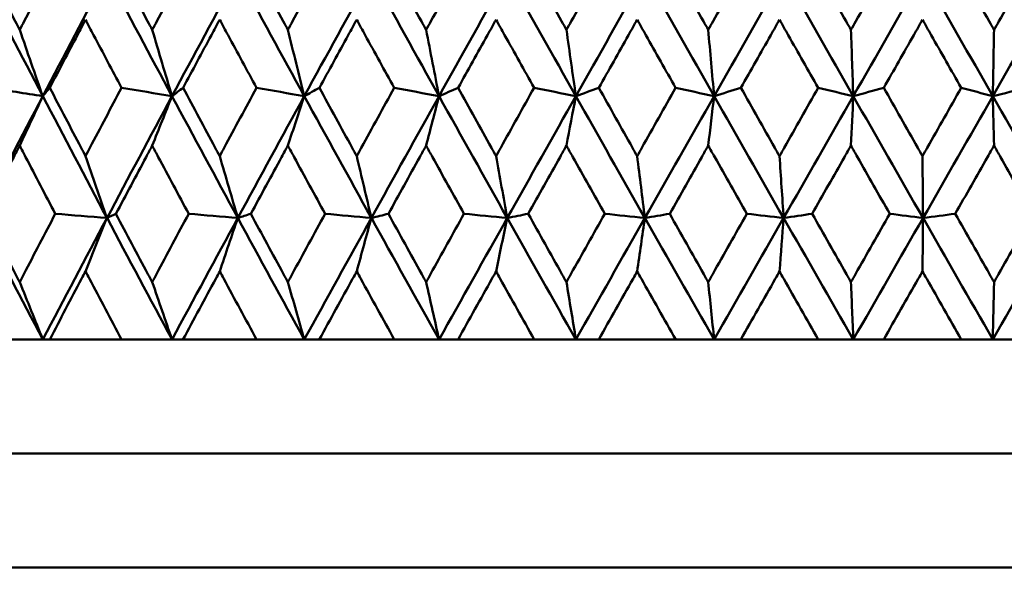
# Model space of a CAD drawing. Header units: millimetres. Extents: x 172 to 1631, y 500 to 2693.
# Tile 178 of 218: x 801.11 to 809.76, y 728.5 to 733.5. Entities that reach past the tile are written whole.
import ezdxf

# ---------------------------------------------------------------- set-up
doc = ezdxf.new("R2010")
doc.units = ezdxf.units.MM
doc.header["$LTSCALE"] = 10
doc.layers.add('Widoczne (ISO)', color=7, linetype='Continuous', lineweight=50)

msp = doc.modelspace()

# ---------------------------------------------------------------- linework, layer by layer
at = {"layer": 'Widoczne (ISO)'}
for p, q in [((801.3148, 730.6986), (800.8499, 730.6986)), ((801.3753, 730.6986), (801.3148, 730.6986)), ((801.3753, 730.6986), (802.0066, 730.6986)), ((802.4494, 730.6986), (802.0066, 730.6986)), ((802.5456, 730.6986), (802.4494, 730.6986)), ((802.5456, 730.6986), (803.1918, 730.6986)), ((803.6107, 730.6986), (803.1918, 730.6986)), ((803.7423, 730.6986), (803.6107, 730.6986)), ((803.7423, 730.6986), (804.4008, 730.6986)), ((804.7942, 730.6986), (804.4008, 730.6986)), ((804.9607, 730.6986), (804.7942, 730.6986)), ((804.9607, 730.6986), (805.629, 730.6986)), ((805.9952, 730.6986), (805.629, 730.6986)), ((806.1959, 730.6986), (805.9952, 730.6986)), ((806.1959, 730.6986), (806.8713, 730.6986)), ((807.209, 730.6986), (806.8713, 730.6986)), ((807.4432, 730.6986), (807.209, 730.6986)), ((807.4432, 730.6986), (808.123, 730.6986)), ((808.4308, 730.6986), (808.123, 730.6986)), ((808.6975, 730.6986), (808.4308, 730.6986)), ((808.6975, 730.6986), (809.3791, 730.6986)), ((809.6557, 730.6986), (809.3791, 730.6986)), ((809.9539, 730.6986), (809.6557, 730.6986)), ((827.2343, 729.6986), (791.2343, 729.6986)), ((828.2343, 728.6986), (790.2351, 728.6986))]:
    msp.add_line(p, q, dxfattribs=at)
msp.add_circle((809.2343, 768.6986), 50, dxfattribs=at)
for points, knots in [([(800.8035, 734.0132), (800.8928, 733.8391), (800.9825, 733.6651), (801.0856, 733.4658), (801.0987, 733.4405), (801.1118, 733.4152)], [0.01556037, 0.01556037, 0.01556037, 0.01556037, 0.07555527, 0.07555527, 0.08428623, 0.08428623, 0.08428623, 0.08428623]), ([(801.1118, 733.4152), (801.1249, 733.4404), (801.138, 733.4657), (801.2413, 733.665), (801.3317, 733.8391), (801.4224, 734.0132)], [0.06686277, 0.06686277, 0.06686277, 0.06686277, 0.07557848, 0.07557848, 0.13558897, 0.13558897, 0.13558897, 0.13558897]), ([(801.9589, 734.0132), (802.0506, 733.8391), (802.1427, 733.6651), (802.2485, 733.4658), (802.2619, 733.4405), (802.2754, 733.4152)], [0.01556037, 0.01556037, 0.01556037, 0.01556037, 0.07555527, 0.07555527, 0.08428623, 0.08428623, 0.08428623, 0.08428623]), ([(802.2754, 733.4152), (802.2888, 733.4404), (802.3023, 733.4657), (802.4082, 733.665), (802.501, 733.8391), (802.5939, 734.0132)], [0.06686277, 0.06686277, 0.06686277, 0.06686277, 0.07557848, 0.07557848, 0.13558897, 0.13558897, 0.13558897, 0.13558897]), ([(803.143, 734.0132), (803.2368, 733.8391), (803.3309, 733.6651), (803.439, 733.4658), (803.4527, 733.4405), (803.4665, 733.4152)], [0.01556037, 0.01556037, 0.01556037, 0.01556037, 0.07555527, 0.07555527, 0.08428623, 0.08428623, 0.08428623, 0.08428623]), ([(803.4665, 733.4152), (803.4802, 733.4404), (803.4939, 733.4657), (803.6021, 733.665), (803.6968, 733.8391), (803.7916, 734.0132)], [0.06686277, 0.06686277, 0.06686277, 0.06686277, 0.07557848, 0.07557848, 0.13558897, 0.13558897, 0.13558897, 0.13558897]), ([(804.3512, 734.0132), (804.4467, 733.8391), (804.5425, 733.6651), (804.6524, 733.4658), (804.6663, 733.4405), (804.6803, 733.4152)], [0.01556037, 0.01556037, 0.01556037, 0.01556037, 0.07555527, 0.07555527, 0.08428623, 0.08428623, 0.08428623, 0.08428623]), ([(804.6803, 733.4152), (804.6943, 733.4404), (804.7082, 733.4657), (804.8182, 733.665), (804.9144, 733.8391), (805.0107, 734.0132)], [0.06686277, 0.06686277, 0.06686277, 0.06686277, 0.07557848, 0.07557848, 0.13558897, 0.13558897, 0.13558897, 0.13558897]), ([(805.5786, 734.0132), (805.6755, 733.8391), (805.7725, 733.6651), (805.8838, 733.4658), (805.898, 733.4405), (805.9121, 733.4152)], [0.01556037, 0.01556037, 0.01556037, 0.01556037, 0.07555527, 0.07555527, 0.08428623, 0.08428623, 0.08428623, 0.08428623]), ([(805.9121, 733.4152), (805.9262, 733.4404), (805.9404, 733.4657), (806.0518, 733.665), (806.1491, 733.8391), (806.2466, 734.0132)], [0.06686277, 0.06686277, 0.06686277, 0.06686277, 0.07557848, 0.07557848, 0.13558897, 0.13558897, 0.13558897, 0.13558897]), ([(806.8205, 734.0132), (806.9183, 733.8391), (807.0162, 733.6651), (807.1285, 733.4658), (807.1428, 733.4405), (807.157, 733.4152)], [0.01556037, 0.01556037, 0.01556037, 0.01556037, 0.07555527, 0.07555527, 0.08428623, 0.08428623, 0.08428623, 0.08428623]), ([(807.157, 733.4152), (807.1713, 733.4404), (807.1855, 733.4657), (807.2979, 733.665), (807.396, 733.8391), (807.4942, 734.0132)], [0.06686277, 0.06686277, 0.06686277, 0.06686277, 0.07557848, 0.07557848, 0.13558897, 0.13558897, 0.13558897, 0.13558897]), ([(808.0719, 734.0132), (808.1702, 733.8391), (808.2687, 733.6651), (808.3815, 733.4658), (808.3958, 733.4405), (808.4102, 733.4152)], [0.01556037, 0.01556037, 0.01556037, 0.01556037, 0.07555527, 0.07555527, 0.08428623, 0.08428623, 0.08428623, 0.08428623]), ([(808.4102, 733.4152), (808.4245, 733.4404), (808.4388, 733.4657), (808.5516, 733.665), (808.6501, 733.8391), (808.7487, 734.0132)], [0.06686277, 0.06686277, 0.06686277, 0.06686277, 0.07557848, 0.07557848, 0.13558897, 0.13558897, 0.13558897, 0.13558897]), ([(809.3279, 734.0132), (809.4264, 733.8391), (809.5249, 733.6651), (809.6378, 733.4658), (809.6522, 733.4405), (809.6665, 733.4152)], [0.01556037, 0.01556037, 0.01556037, 0.01556037, 0.07555527, 0.07555527, 0.08428623, 0.08428623, 0.08428623, 0.08428623]), ([(809.6665, 733.4152), (809.6808, 733.4404), (809.6952, 733.4657), (809.8081, 733.665), (809.9066, 733.8391), (810.0051, 734.0132)], [0.06686277, 0.06686277, 0.06686277, 0.06686277, 0.07557848, 0.07557848, 0.13558897, 0.13558897, 0.13558897, 0.13558897]), ([(801.6899, 733.5039), (801.6661, 733.4588), (801.6424, 733.4137), (801.5376, 733.2145), (801.4568, 733.0604), (801.3762, 732.9064)], [0.04598621, 0.04598621, 0.04598621, 0.04598621, 0.06155279, 0.06155279, 0.11473062, 0.11473062, 0.11473062, 0.11473062]), ([(802.0057, 732.9064), (801.924, 733.0604), (801.8425, 733.2145), (801.7374, 733.4137), (801.7136, 733.4588), (801.6899, 733.5039)], [0.00838421, 0.00838421, 0.00838421, 0.00838421, 0.06155515, 0.06155515, 0.07712864, 0.07712864, 0.07712864, 0.07712864]), ([(802.8678, 733.5039), (802.8435, 733.4588), (802.8192, 733.4137), (802.7119, 733.2145), (802.6291, 733.0604), (802.5465, 732.9064)], [0.04598621, 0.04598621, 0.04598621, 0.04598621, 0.06155279, 0.06155279, 0.11473062, 0.11473062, 0.11473062, 0.11473062]), ([(803.1909, 732.9064), (803.1074, 733.0604), (803.024, 733.2145), (802.9165, 733.4137), (802.8921, 733.4588), (802.8678, 733.5039)], [0.00838421, 0.00838421, 0.00838421, 0.00838421, 0.06155515, 0.06155515, 0.07712864, 0.07712864, 0.07712864, 0.07712864]), ([(804.0708, 733.5039), (804.0461, 733.4588), (804.0213, 733.4137), (803.912, 733.2145), (803.8275, 733.0604), (803.7432, 732.9064)], [0.04598621, 0.04598621, 0.04598621, 0.04598621, 0.06155279, 0.06155279, 0.11473062, 0.11473062, 0.11473062, 0.11473062]), ([(804.3999, 732.9064), (804.3149, 733.0604), (804.23, 733.2145), (804.1204, 733.4137), (804.0956, 733.4588), (804.0708, 733.5039)], [0.00838421, 0.00838421, 0.00838421, 0.00838421, 0.06155515, 0.06155515, 0.07712864, 0.07712864, 0.07712864, 0.07712864]), ([(805.2943, 733.5039), (805.2691, 733.4588), (805.244, 733.4137), (805.133, 733.2145), (805.0473, 733.0604), (804.9616, 732.9064)], [0.04598621, 0.04598621, 0.04598621, 0.04598621, 0.06155279, 0.06155279, 0.11473062, 0.11473062, 0.11473062, 0.11473062]), ([(805.628, 732.9064), (805.5418, 733.0604), (805.4558, 733.2145), (805.3446, 733.4137), (805.3194, 733.4588), (805.2943, 733.5039)], [0.00838421, 0.00838421, 0.00838421, 0.00838421, 0.06155515, 0.06155515, 0.07712864, 0.07712864, 0.07712864, 0.07712864]), ([(806.5332, 733.5039), (806.5078, 733.4588), (806.4824, 733.4137), (806.3702, 733.2145), (806.2835, 733.0604), (806.1969, 732.9064)], [0.04598621, 0.04598621, 0.04598621, 0.04598621, 0.06155279, 0.06155279, 0.11473062, 0.11473062, 0.11473062, 0.11473062]), ([(806.8704, 732.9064), (806.7834, 733.0604), (806.6964, 733.2145), (806.5841, 733.4137), (806.5587, 733.4588), (806.5332, 733.5039)], [0.00838421, 0.00838421, 0.00838421, 0.00838421, 0.06155515, 0.06155515, 0.07712864, 0.07712864, 0.07712864, 0.07712864]), ([(807.7829, 733.5039), (807.7573, 733.4588), (807.7317, 733.4137), (807.6188, 733.2145), (807.5314, 733.0604), (807.4441, 732.9064)], [0.04598621, 0.04598621, 0.04598621, 0.04598621, 0.06155279, 0.06155279, 0.11473062, 0.11473062, 0.11473062, 0.11473062]), ([(808.1221, 732.9064), (808.0346, 733.0604), (807.9471, 733.2145), (807.8341, 733.4137), (807.8085, 733.4588), (807.7829, 733.5039)], [0.00838421, 0.00838421, 0.00838421, 0.00838421, 0.06155515, 0.06155515, 0.07712864, 0.07712864, 0.07712864, 0.07712864]), ([(809.0382, 733.5039), (809.0126, 733.4588), (808.9869, 733.4137), (808.8737, 733.2145), (808.786, 733.0604), (808.6984, 732.9064)], [0.04598621, 0.04598621, 0.04598621, 0.04598621, 0.06155279, 0.06155279, 0.11473062, 0.11473062, 0.11473062, 0.11473062]), ([(809.3781, 732.9064), (809.2905, 733.0604), (809.2029, 733.2145), (809.0896, 733.4137), (809.0639, 733.4588), (809.0382, 733.5039)], [0.00838421, 0.00838421, 0.00838421, 0.00838421, 0.06155515, 0.06155515, 0.07712864, 0.07712864, 0.07712864, 0.07712864]), ([(801.3762, 732.9064), (801.4676, 732.7312), (801.5592, 732.5561), (801.6641, 732.3565), (801.677, 732.332), (801.6899, 732.3075)], [0.01044349, 0.01044349, 0.01044349, 0.01044349, 0.07085106, 0.07085106, 0.07930241, 0.07930241, 0.07930241, 0.07930241]), ([(801.6899, 732.3075), (801.7027, 732.332), (801.7156, 732.3564), (801.8207, 732.556), (801.9131, 732.7312), (802.0057, 732.9064)], [0.06241522, 0.06241522, 0.06241522, 0.06241522, 0.0708546, 0.0708546, 0.13127416, 0.13127416, 0.13127416, 0.13127416]), ([(802.5465, 732.9064), (802.6401, 732.7312), (802.7341, 732.5561), (802.8414, 732.3565), (802.8546, 732.332), (802.8678, 732.3075)], [0.01044349, 0.01044349, 0.01044349, 0.01044349, 0.07085106, 0.07085106, 0.07930241, 0.07930241, 0.07930241, 0.07930241]), ([(802.8678, 732.3075), (802.881, 732.332), (802.8941, 732.3564), (803.0017, 732.556), (803.0962, 732.7312), (803.1909, 732.9064)], [0.06241522, 0.06241522, 0.06241522, 0.06241522, 0.0708546, 0.0708546, 0.13127416, 0.13127416, 0.13127416, 0.13127416]), ([(803.7432, 732.9064), (803.8388, 732.7312), (803.9345, 732.5561), (804.044, 732.3565), (804.0574, 732.332), (804.0708, 732.3075)], [0.01044349, 0.01044349, 0.01044349, 0.01044349, 0.07085106, 0.07085106, 0.07930241, 0.07930241, 0.07930241, 0.07930241]), ([(804.0708, 732.3075), (804.0843, 732.332), (804.0977, 732.3564), (804.2072, 732.556), (804.3035, 732.7312), (804.3999, 732.9064)], [0.06241522, 0.06241522, 0.06241522, 0.06241522, 0.0708546, 0.0708546, 0.13127416, 0.13127416, 0.13127416, 0.13127416]), ([(804.9616, 732.9064), (805.0587, 732.7312), (805.1559, 732.5561), (805.267, 732.3565), (805.2806, 732.332), (805.2943, 732.3075)], [0.01044349, 0.01044349, 0.01044349, 0.01044349, 0.07085106, 0.07085106, 0.07930241, 0.07930241, 0.07930241, 0.07930241]), ([(805.2943, 732.3075), (805.3079, 732.332), (805.3215, 732.3564), (805.4327, 732.556), (805.5303, 732.7312), (805.628, 732.9064)], [0.06241522, 0.06241522, 0.06241522, 0.06241522, 0.0708546, 0.0708546, 0.13127416, 0.13127416, 0.13127416, 0.13127416]), ([(806.1969, 732.9064), (806.2951, 732.7312), (806.3934, 732.5561), (806.5057, 732.3565), (806.5195, 732.332), (806.5332, 732.3075)], [0.01044349, 0.01044349, 0.01044349, 0.01044349, 0.07085106, 0.07085106, 0.07930241, 0.07930241, 0.07930241, 0.07930241]), ([(806.5332, 732.3075), (806.547, 732.332), (806.5608, 732.3564), (806.6731, 732.556), (806.7717, 732.7312), (806.8704, 732.9064)], [0.06241522, 0.06241522, 0.06241522, 0.06241522, 0.0708546, 0.0708546, 0.13127416, 0.13127416, 0.13127416, 0.13127416]), ([(807.4441, 732.9064), (807.5431, 732.7312), (807.6421, 732.5561), (807.7551, 732.3565), (807.769, 732.332), (807.7829, 732.3075)], [0.01044349, 0.01044349, 0.01044349, 0.01044349, 0.07085106, 0.07085106, 0.07930241, 0.07930241, 0.07930241, 0.07930241]), ([(807.7829, 732.3075), (807.7967, 732.332), (807.8106, 732.3564), (807.9236, 732.556), (808.0229, 732.7312), (808.1221, 732.9064)], [0.06241522, 0.06241522, 0.06241522, 0.06241522, 0.0708546, 0.0708546, 0.13127416, 0.13127416, 0.13127416, 0.13127416]), ([(808.6984, 732.9064), (808.7977, 732.7312), (808.8971, 732.5561), (809.0104, 732.3565), (809.0243, 732.332), (809.0382, 732.3075)], [0.01044349, 0.01044349, 0.01044349, 0.01044349, 0.07085106, 0.07085106, 0.07930241, 0.07930241, 0.07930241, 0.07930241]), ([(809.0382, 732.3075), (809.0521, 732.332), (809.066, 732.3564), (809.1794, 732.556), (809.2788, 732.7312), (809.3781, 732.9064)], [0.06241522, 0.06241522, 0.06241522, 0.06241522, 0.0708546, 0.0708546, 0.13127416, 0.13127416, 0.13127416, 0.13127416]), ([(801.1118, 732.3995), (801.0944, 732.366), (801.077, 732.3326), (800.9734, 732.1332), (800.8874, 731.9672), (800.8017, 731.8012)], [0.04993807, 0.04993807, 0.04993807, 0.04993807, 0.0614821, 0.0614821, 0.11877783, 0.11877783, 0.11877783, 0.11877783]), ([(801.4242, 731.8012), (801.3372, 731.9672), (801.2505, 732.1331), (801.1466, 732.3325), (801.1292, 732.366), (801.1118, 732.3995)], [0.00418374, 0.00418374, 0.00418374, 0.00418374, 0.06147247, 0.06147247, 0.07302352, 0.07302352, 0.07302352, 0.07302352]), ([(802.2754, 732.3995), (802.2576, 732.366), (802.2397, 732.3326), (802.1334, 732.1332), (802.0452, 731.9672), (801.9571, 731.8012)], [0.04993807, 0.04993807, 0.04993807, 0.04993807, 0.0614821, 0.0614821, 0.11877783, 0.11877783, 0.11877783, 0.11877783]), ([(802.5957, 731.8012), (802.5066, 731.9672), (802.4176, 732.1331), (802.3111, 732.3325), (802.2933, 732.366), (802.2754, 732.3995)], [0.00418374, 0.00418374, 0.00418374, 0.00418374, 0.06147247, 0.06147247, 0.07302352, 0.07302352, 0.07302352, 0.07302352]), ([(803.4665, 732.3995), (803.4482, 732.366), (803.43, 732.3326), (803.3214, 732.1332), (803.2312, 731.9672), (803.1412, 731.8012)], [0.04993807, 0.04993807, 0.04993807, 0.04993807, 0.0614821, 0.0614821, 0.11877783, 0.11877783, 0.11877783, 0.11877783]), ([(803.7934, 731.8012), (803.7025, 731.9672), (803.6117, 732.1331), (803.503, 732.3325), (803.4847, 732.366), (803.4665, 732.3995)], [0.00418374, 0.00418374, 0.00418374, 0.00418374, 0.06147247, 0.06147247, 0.07302352, 0.07302352, 0.07302352, 0.07302352]), ([(804.6803, 732.3995), (804.6618, 732.366), (804.6432, 732.3326), (804.5328, 732.1332), (804.441, 731.9672), (804.3493, 731.8012)], [0.04993807, 0.04993807, 0.04993807, 0.04993807, 0.0614821, 0.0614821, 0.11877783, 0.11877783, 0.11877783, 0.11877783]), ([(805.0126, 731.8012), (804.9202, 731.9672), (804.828, 732.1331), (804.7174, 732.3325), (804.6989, 732.366), (804.6803, 732.3995)], [0.00418374, 0.00418374, 0.00418374, 0.00418374, 0.06147247, 0.06147247, 0.07302352, 0.07302352, 0.07302352, 0.07302352]), ([(805.9121, 732.3995), (805.8933, 732.366), (805.8746, 732.3326), (805.7627, 732.1332), (805.6697, 731.9672), (805.5768, 731.8012)], [0.04993807, 0.04993807, 0.04993807, 0.04993807, 0.0614821, 0.0614821, 0.11877783, 0.11877783, 0.11877783, 0.11877783]), ([(806.2484, 731.8012), (806.155, 731.9672), (806.0617, 732.1331), (805.9497, 732.3325), (805.9309, 732.366), (805.9121, 732.3995)], [0.00418374, 0.00418374, 0.00418374, 0.00418374, 0.06147247, 0.06147247, 0.07302352, 0.07302352, 0.07302352, 0.07302352]), ([(807.157, 732.3995), (807.1381, 732.366), (807.1192, 732.3326), (807.0063, 732.1332), (806.9124, 731.9672), (806.8186, 731.8012)], [0.04993807, 0.04993807, 0.04993807, 0.04993807, 0.0614821, 0.0614821, 0.11877783, 0.11877783, 0.11877783, 0.11877783]), ([(807.4961, 731.8012), (807.4019, 731.9672), (807.3079, 732.1331), (807.1949, 732.3325), (807.176, 732.366), (807.157, 732.3995)], [0.00418374, 0.00418374, 0.00418374, 0.00418374, 0.06147247, 0.06147247, 0.07302352, 0.07302352, 0.07302352, 0.07302352]), ([(808.4102, 732.3995), (808.3911, 732.366), (808.3721, 732.3326), (808.2587, 732.1332), (808.1643, 731.9672), (808.07, 731.8012)], [0.04993807, 0.04993807, 0.04993807, 0.04993807, 0.0614821, 0.0614821, 0.11877783, 0.11877783, 0.11877783, 0.11877783]), ([(808.7506, 731.8012), (808.6561, 731.9672), (808.5616, 732.1331), (808.4482, 732.3325), (808.4292, 732.366), (808.4102, 732.3995)], [0.00418374, 0.00418374, 0.00418374, 0.00418374, 0.06147247, 0.06147247, 0.07302352, 0.07302352, 0.07302352, 0.07302352]), ([(809.6665, 732.3995), (809.6475, 732.366), (809.6285, 732.3326), (809.515, 732.1332), (809.4205, 731.9672), (809.326, 731.8012)], [0.04993807, 0.04993807, 0.04993807, 0.04993807, 0.0614821, 0.0614821, 0.11877783, 0.11877783, 0.11877783, 0.11877783]), ([(810.007, 731.8012), (809.9125, 731.9672), (809.8181, 732.1331), (809.7046, 732.3325), (809.6856, 732.366), (809.6665, 732.3995)], [0.00418374, 0.00418374, 0.00418374, 0.00418374, 0.06147247, 0.06147247, 0.07302352, 0.07302352, 0.07302352, 0.07302352]), ([(800.8017, 731.8012), (800.8926, 731.625), (800.9839, 731.4487), (801.0876, 731.2493), (801.0997, 731.2261), (801.1118, 731.2028)], [0.00523804, 0.00523804, 0.00523804, 0.00523804, 0.06606705, 0.06606705, 0.07409033, 0.07409033, 0.07409033, 0.07409033]), ([(801.1118, 731.2028), (801.1239, 731.226), (801.136, 731.2493), (801.2399, 731.4487), (801.3319, 731.6249), (801.4242, 731.8012)], [0.05804162, 0.05804162, 0.05804162, 0.05804162, 0.06605559, 0.06605559, 0.12689392, 0.12689392, 0.12689392, 0.12689392]), ([(801.9571, 731.8012), (802.0505, 731.625), (802.1442, 731.4487), (802.2506, 731.2493), (802.263, 731.2261), (802.2754, 731.2028)], [0.00523804, 0.00523804, 0.00523804, 0.00523804, 0.06606705, 0.06606705, 0.07409033, 0.07409033, 0.07409033, 0.07409033]), ([(802.2754, 731.2028), (802.2878, 731.226), (802.3002, 731.2493), (802.4068, 731.4487), (802.5011, 731.6249), (802.5957, 731.8012)], [0.05804162, 0.05804162, 0.05804162, 0.05804162, 0.06605559, 0.06605559, 0.12689392, 0.12689392, 0.12689392, 0.12689392]), ([(803.1412, 731.8012), (803.2367, 731.625), (803.3324, 731.4487), (803.4411, 731.2493), (803.4538, 731.2261), (803.4665, 731.2028)], [0.00523804, 0.00523804, 0.00523804, 0.00523804, 0.06606705, 0.06606705, 0.07409033, 0.07409033, 0.07409033, 0.07409033]), ([(803.4665, 731.2028), (803.4791, 731.226), (803.4918, 731.2493), (803.6006, 731.4487), (803.6969, 731.6249), (803.7934, 731.8012)], [0.05804162, 0.05804162, 0.05804162, 0.05804162, 0.06605559, 0.06605559, 0.12689392, 0.12689392, 0.12689392, 0.12689392]), ([(804.3493, 731.8012), (804.4465, 731.625), (804.544, 731.4487), (804.6545, 731.2493), (804.6674, 731.2261), (804.6803, 731.2028)], [0.00523804, 0.00523804, 0.00523804, 0.00523804, 0.06606705, 0.06606705, 0.07409033, 0.07409033, 0.07409033, 0.07409033]), ([(804.6803, 731.2028), (804.6932, 731.226), (804.7061, 731.2493), (804.8167, 731.4487), (804.9146, 731.6249), (805.0126, 731.8012)], [0.05804162, 0.05804162, 0.05804162, 0.05804162, 0.06605559, 0.06605559, 0.12689392, 0.12689392, 0.12689392, 0.12689392]), ([(805.5768, 731.8012), (805.6753, 731.625), (805.774, 731.4487), (805.886, 731.2493), (805.8991, 731.2261), (805.9121, 731.2028)], [0.00523804, 0.00523804, 0.00523804, 0.00523804, 0.06606705, 0.06606705, 0.07409033, 0.07409033, 0.07409033, 0.07409033]), ([(805.9121, 731.2028), (805.9252, 731.226), (805.9382, 731.2493), (806.0502, 731.4487), (806.1493, 731.6249), (806.2484, 731.8012)], [0.05804162, 0.05804162, 0.05804162, 0.05804162, 0.06605559, 0.06605559, 0.12689392, 0.12689392, 0.12689392, 0.12689392]), ([(806.8186, 731.8012), (806.9181, 731.625), (807.0178, 731.4487), (807.1307, 731.2493), (807.1439, 731.2261), (807.157, 731.2028)], [0.00523804, 0.00523804, 0.00523804, 0.00523804, 0.06606705, 0.06606705, 0.07409033, 0.07409033, 0.07409033, 0.07409033]), ([(807.157, 731.2028), (807.1702, 731.226), (807.1833, 731.2493), (807.2963, 731.4487), (807.3962, 731.6249), (807.4961, 731.8012)], [0.05804162, 0.05804162, 0.05804162, 0.05804162, 0.06605559, 0.06605559, 0.12689392, 0.12689392, 0.12689392, 0.12689392]), ([(808.07, 731.8012), (808.1701, 731.625), (808.2702, 731.4487), (808.3837, 731.2493), (808.3969, 731.2261), (808.4102, 731.2028)], [0.00523804, 0.00523804, 0.00523804, 0.00523804, 0.06606705, 0.06606705, 0.07409033, 0.07409033, 0.07409033, 0.07409033]), ([(808.4102, 731.2028), (808.4234, 731.226), (808.4366, 731.2493), (808.5501, 731.4487), (808.6503, 731.6249), (808.7506, 731.8012)], [0.05804162, 0.05804162, 0.05804162, 0.05804162, 0.06605559, 0.06605559, 0.12689392, 0.12689392, 0.12689392, 0.12689392]), ([(809.326, 731.8012), (809.4262, 731.625), (809.5265, 731.4487), (809.6401, 731.2493), (809.6533, 731.2261), (809.6665, 731.2028)], [0.00523804, 0.00523804, 0.00523804, 0.00523804, 0.06606705, 0.06606705, 0.07409033, 0.07409033, 0.07409033, 0.07409033]), ([(809.6665, 731.2028), (809.6797, 731.226), (809.693, 731.2493), (809.8065, 731.4487), (809.9068, 731.6249), (810.007, 731.8012)], [0.05804162, 0.05804162, 0.05804162, 0.05804162, 0.06605559, 0.06605559, 0.12689392, 0.12689392, 0.12689392, 0.12689392]), ([(801.6899, 731.2962), (801.6785, 731.2747), (801.6671, 731.2531), (801.562, 731.0539), (801.4686, 730.8763), (801.3753, 730.6986)], [0.05393723, 0.05393723, 0.05393723, 0.05393723, 0.06137399, 0.06137399, 0.12273355, 0.12273355, 0.12273355, 0.12273355]), ([(802.0066, 730.6986), (801.9121, 730.8762), (801.8179, 731.0539), (801.7126, 731.2531), (801.7012, 731.2747), (801.6899, 731.2962)], [0, 0, 0, 0, 0.06135239, 0.06135239, 0.06879633, 0.06879633, 0.06879633, 0.06879633]), ([(802.8678, 731.2962), (802.8562, 731.2747), (802.8445, 731.2531), (802.7369, 731.0539), (802.6412, 730.8763), (802.5456, 730.6986)], [0.05393723, 0.05393723, 0.05393723, 0.05393723, 0.06137399, 0.06137399, 0.12273355, 0.12273355, 0.12273355, 0.12273355]), ([(803.1918, 730.6986), (803.0952, 730.8762), (802.9988, 731.0539), (802.8911, 731.2531), (802.8794, 731.2747), (802.8678, 731.2962)], [0, 0, 0, 0, 0.06135239, 0.06135239, 0.06879633, 0.06879633, 0.06879633, 0.06879633]), ([(804.0708, 731.2962), (804.059, 731.2747), (804.0471, 731.2531), (803.9375, 731.0539), (803.8398, 730.8763), (803.7423, 730.6986)], [0.05393723, 0.05393723, 0.05393723, 0.05393723, 0.06137399, 0.06137399, 0.12273355, 0.12273355, 0.12273355, 0.12273355]), ([(804.4008, 730.6986), (804.3025, 730.8762), (804.2044, 731.0539), (804.0946, 731.2531), (804.0827, 731.2747), (804.0708, 731.2962)], [0, 0, 0, 0, 0.06135239, 0.06135239, 0.06879633, 0.06879633, 0.06879633, 0.06879633]), ([(805.2943, 731.2962), (805.2822, 731.2747), (805.2702, 731.2531), (805.1589, 731.0539), (805.0597, 730.8763), (804.9607, 730.6986)], [0.05393723, 0.05393723, 0.05393723, 0.05393723, 0.06137399, 0.06137399, 0.12273355, 0.12273355, 0.12273355, 0.12273355]), ([(805.629, 730.6986), (805.5293, 730.8762), (805.4297, 731.0539), (805.3184, 731.2531), (805.3063, 731.2747), (805.2943, 731.2962)], [0, 0, 0, 0, 0.06135239, 0.06135239, 0.06879633, 0.06879633, 0.06879633, 0.06879633]), ([(806.5332, 731.2962), (806.5211, 731.2747), (806.5089, 731.2531), (806.3964, 731.0539), (806.2961, 730.8763), (806.1959, 730.6986)], [0.05393723, 0.05393723, 0.05393723, 0.05393723, 0.06137399, 0.06137399, 0.12273355, 0.12273355, 0.12273355, 0.12273355]), ([(806.8713, 730.6986), (806.7707, 730.8762), (806.6702, 731.0539), (806.5576, 731.2531), (806.5454, 731.2747), (806.5332, 731.2962)], [0, 0, 0, 0, 0.06135239, 0.06135239, 0.06879633, 0.06879633, 0.06879633, 0.06879633]), ([(807.7829, 731.2962), (807.7706, 731.2747), (807.7584, 731.2531), (807.6451, 731.0539), (807.5441, 730.8763), (807.4432, 730.6986)], [0.05393723, 0.05393723, 0.05393723, 0.05393723, 0.06137399, 0.06137399, 0.12273355, 0.12273355, 0.12273355, 0.12273355]), ([(808.123, 730.6986), (808.0218, 730.8762), (807.9207, 731.0539), (807.8074, 731.2531), (807.7951, 731.2747), (807.7829, 731.2962)], [0, 0, 0, 0, 0.06135239, 0.06135239, 0.06879633, 0.06879633, 0.06879633, 0.06879633]), ([(809.0382, 731.2962), (809.026, 731.2747), (809.0137, 731.2531), (808.9001, 731.0539), (808.7988, 730.8763), (808.6975, 730.6986)], [0.05393723, 0.05393723, 0.05393723, 0.05393723, 0.06137399, 0.06137399, 0.12273355, 0.12273355, 0.12273355, 0.12273355]), ([(809.3791, 730.6986), (809.2777, 730.8762), (809.1764, 731.0539), (809.0628, 731.2531), (809.0505, 731.2747), (809.0382, 731.2962)], [0, 0, 0, 0, 0.06135239, 0.06135239, 0.06879633, 0.06879633, 0.06879633, 0.06879633])]:
    msp.add_open_spline(points, degree=3, knots=knots, dxfattribs=at)
for points in [[(801.3145, 732.8335), (801.1276, 733.1902), (800.9421, 733.547), (800.7581, 733.9037)], [(801.3145, 732.8335), (801.501, 733.1902), (801.6888, 733.547), (801.8777, 733.9037)], [(802.449, 732.8335), (802.2574, 733.1902), (802.0669, 733.547), (801.8777, 733.9037)], [(802.449, 732.8335), (802.6405, 733.1902), (802.8329, 733.547), (803.0263, 733.9037)], [(803.6104, 732.8335), (803.4147, 733.1902), (803.2199, 733.547), (803.0263, 733.9037)], [(803.6104, 732.8335), (803.8059, 733.1902), (804.0023, 733.547), (804.1994, 733.9037)], [(804.7939, 732.8335), (804.5949, 733.1902), (804.3967, 733.547), (804.1994, 733.9037)], [(804.7939, 732.8335), (804.9928, 733.1902), (805.1923, 733.547), (805.3923, 733.9037)], [(805.995, 732.8335), (805.7935, 733.1902), (805.5926, 733.547), (805.3923, 733.9037)], [(805.995, 732.8335), (806.1964, 733.1902), (806.3983, 733.547), (806.6005, 733.9037)], [(807.2089, 732.8335), (807.0056, 733.1902), (806.8028, 733.547), (806.6005, 733.9037)], [(807.2089, 732.8335), (807.4121, 733.1902), (807.6155, 733.547), (807.819, 733.9037)], [(808.4307, 732.8335), (808.2266, 733.1902), (808.0226, 733.547), (807.819, 733.9037)], [(808.4307, 732.8335), (808.6349, 733.1902), (808.839, 733.547), (809.0431, 733.9037)], [(809.6557, 732.8335), (809.4515, 733.1902), (809.2472, 733.547), (809.0431, 733.9037)], [(809.6557, 732.8335), (809.86, 733.1902), (810.0641, 733.547), (810.268, 733.9037)], [(801.1118, 733.4152), (801.1791, 733.2208), (801.2467, 733.0269), (801.3145, 732.8335)], [(802.2754, 733.4152), (802.3331, 733.2208), (802.391, 733.0269), (802.449, 732.8335)], [(803.4665, 733.4152), (803.5143, 733.2208), (803.5623, 733.0269), (803.6104, 732.8335)], [(804.6803, 733.4152), (804.7181, 733.2208), (804.7559, 733.0269), (804.7939, 732.8335)], [(805.9121, 733.4152), (805.9397, 733.2208), (805.9673, 733.0269), (805.995, 732.8335)], [(807.157, 733.4152), (807.1743, 733.2208), (807.1915, 733.0269), (807.2089, 732.8335)], [(808.4102, 733.4152), (808.417, 733.2208), (808.4238, 733.0269), (808.4307, 732.8335)], [(809.6665, 733.4152), (809.6629, 733.2208), (809.6593, 733.0269), (809.6557, 732.8335)], [(800.7589, 731.7649), (800.9429, 732.121), (801.1281, 732.4772), (801.3145, 732.8335)], [(801.3145, 732.8335), (801.1593, 732.8578), (801.0042, 732.8821), (800.8491, 732.9064)], [(801.1118, 732.3995), (801.1793, 732.5444), (801.2468, 732.6891), (801.3145, 732.8335)], [(801.3145, 732.8335), (801.335, 732.8578), (801.3556, 732.8821), (801.3762, 732.9064)], [(801.8784, 731.7649), (801.6891, 732.121), (801.5011, 732.4772), (801.3145, 732.8335)], [(801.8784, 731.7649), (802.0676, 732.121), (802.2578, 732.4772), (802.449, 732.8335)], [(802.449, 732.8335), (802.3013, 732.8578), (802.1535, 732.8821), (802.0057, 732.9064)], [(802.2754, 732.3995), (802.3332, 732.5444), (802.3911, 732.6891), (802.449, 732.8335)], [(802.449, 732.8335), (802.4815, 732.8578), (802.514, 732.8821), (802.5465, 732.9064)], [(803.0269, 731.7649), (802.8331, 732.121), (802.6405, 732.4772), (802.449, 732.8335)], [(803.0269, 731.7649), (803.2205, 732.121), (803.4151, 732.4772), (803.6104, 732.8335)], [(803.6104, 732.8335), (803.4706, 732.8578), (803.3307, 732.8821), (803.1909, 732.9064)], [(803.4665, 732.3995), (803.5144, 732.5444), (803.5624, 732.6891), (803.6104, 732.8335)], [(803.6104, 732.8335), (803.6547, 732.8578), (803.6989, 732.8821), (803.7432, 732.9064)], [(804.1999, 731.7649), (804.0024, 732.121), (803.8059, 732.4772), (803.6104, 732.8335)], [(804.1999, 731.7649), (804.3972, 732.121), (804.5953, 732.4772), (804.7939, 732.8335)], [(804.7939, 732.8335), (804.6626, 732.8578), (804.5313, 732.8821), (804.3999, 732.9064)], [(804.6803, 732.3995), (804.7181, 732.5444), (804.756, 732.6891), (804.7939, 732.8335)], [(804.7939, 732.8335), (804.8498, 732.8578), (804.9057, 732.8821), (804.9616, 732.9064)], [(805.3927, 731.7649), (805.1924, 732.121), (804.9927, 732.4772), (804.7939, 732.8335)], [(805.3927, 731.7649), (805.593, 732.121), (805.7938, 732.4772), (805.995, 732.8335)], [(805.995, 732.8335), (805.8727, 732.8578), (805.7504, 732.8821), (805.628, 732.9064)], [(805.9121, 732.3995), (805.9397, 732.5444), (805.9673, 732.6891), (805.995, 732.8335)], [(805.995, 732.8335), (806.0623, 732.8578), (806.1296, 732.8821), (806.1969, 732.9064)], [(806.6007, 731.7649), (806.3983, 732.121), (806.1963, 732.4772), (805.995, 732.8335)], [(806.6007, 731.7649), (806.8032, 732.121), (807.0059, 732.4772), (807.2089, 732.8335)], [(807.2089, 732.8335), (807.096, 732.8578), (806.9832, 732.8821), (806.8704, 732.9064)], [(807.157, 732.3995), (807.1743, 732.5444), (807.1916, 732.6891), (807.2089, 732.8335)], [(807.2089, 732.8335), (807.2873, 732.8578), (807.3657, 732.8821), (807.4441, 732.9064)], [(807.8191, 731.7649), (807.6153, 732.121), (807.4119, 732.4772), (807.2089, 732.8335)], [(807.8191, 731.7649), (808.0229, 732.121), (808.2268, 732.4772), (808.4307, 732.8335)], [(808.4307, 732.8335), (808.3278, 732.8578), (808.225, 732.8821), (808.1221, 732.9064)], [(808.4102, 732.3995), (808.417, 732.5444), (808.4239, 732.6891), (808.4307, 732.8335)], [(808.4307, 732.8335), (808.5199, 732.8578), (808.6092, 732.8821), (808.6984, 732.9064)], [(809.0431, 731.7649), (808.8388, 732.121), (808.6346, 732.4772), (808.4307, 732.8335)], [(809.0431, 731.7649), (809.2475, 732.121), (809.4517, 732.4772), (809.6557, 732.8335)], [(809.6557, 732.8335), (809.5632, 732.8578), (809.4707, 732.8821), (809.3781, 732.9064)], [(809.6557, 732.8335), (809.7554, 732.8578), (809.8551, 732.8821), (809.9548, 732.9064)], [(809.6665, 732.3995), (809.6629, 732.5444), (809.6593, 732.6891), (809.6557, 732.8335)], [(810.2679, 731.7649), (810.0638, 732.121), (809.8598, 732.4772), (809.6557, 732.8335)], [(801.6899, 732.3075), (801.7525, 732.1262), (801.8154, 731.9453), (801.8784, 731.7649)], [(802.8678, 732.3075), (802.9207, 732.1262), (802.9737, 731.9453), (803.0269, 731.7649)], [(804.0708, 732.3075), (804.1137, 732.1262), (804.1567, 731.9453), (804.1999, 731.7649)], [(805.2943, 732.3075), (805.327, 732.1262), (805.3598, 731.9453), (805.3927, 731.7649)], [(806.5332, 732.3075), (806.5557, 732.1262), (806.5782, 731.9453), (806.6007, 731.7649)], [(807.7829, 732.3075), (807.7949, 732.1262), (807.807, 731.9453), (807.8191, 731.7649)], [(809.0382, 732.3075), (809.0399, 732.1262), (809.0415, 731.9453), (809.0431, 731.7649)], [(801.8784, 731.7649), (801.727, 731.777), (801.5756, 731.7891), (801.4242, 731.8012)], [(801.8784, 731.7649), (801.9046, 731.777), (801.9309, 731.7891), (801.9571, 731.8012)], [(803.0269, 731.7649), (802.8832, 731.777), (802.7394, 731.7891), (802.5957, 731.8012)], [(803.0269, 731.7649), (803.065, 731.777), (803.1031, 731.7891), (803.1412, 731.8012)], [(804.1999, 731.7649), (804.0644, 731.777), (803.9289, 731.7891), (803.7934, 731.8012)], [(804.1999, 731.7649), (804.2497, 731.777), (804.2995, 731.7891), (804.3493, 731.8012)], [(805.3927, 731.7649), (805.266, 731.777), (805.1393, 731.7891), (805.0126, 731.8012)], [(805.3927, 731.7649), (805.4541, 731.777), (805.5154, 731.7891), (805.5768, 731.8012)], [(806.6007, 731.7649), (806.4833, 731.777), (806.3659, 731.7891), (806.2484, 731.8012)], [(806.6007, 731.7649), (806.6734, 731.777), (806.746, 731.7891), (806.8186, 731.8012)], [(807.8191, 731.7649), (807.7115, 731.777), (807.6038, 731.7891), (807.4961, 731.8012)], [(807.8191, 731.7649), (807.9028, 731.777), (807.9864, 731.7891), (808.07, 731.8012)], [(809.0431, 731.7649), (808.9456, 731.777), (808.8481, 731.7891), (808.7506, 731.8012)], [(809.0431, 731.7649), (809.1374, 731.777), (809.2317, 731.7891), (809.326, 731.8012)], [(801.3148, 730.6986), (801.1281, 731.0538), (800.9428, 731.4093), (800.7589, 731.7649)], [(801.3148, 730.6986), (801.5016, 731.0538), (801.6895, 731.4093), (801.8784, 731.7649)], [(801.6899, 731.2962), (801.7526, 731.4527), (801.8155, 731.6089), (801.8784, 731.7649)], [(802.4494, 730.6986), (802.2578, 731.0538), (802.0674, 731.4093), (801.8784, 731.7649)], [(802.4494, 730.6986), (802.641, 731.0538), (802.8335, 731.4093), (803.0269, 731.7649)], [(802.8678, 731.2962), (802.9207, 731.4527), (802.9738, 731.6089), (803.0269, 731.7649)], [(803.6107, 730.6986), (803.415, 731.0538), (803.2204, 731.4093), (803.0269, 731.7649)], [(803.6107, 730.6986), (803.8063, 731.0538), (804.0028, 731.4093), (804.1999, 731.7649)], [(804.0708, 731.2962), (804.1138, 731.4527), (804.1568, 731.6089), (804.1999, 731.7649)], [(804.7942, 730.6986), (804.5952, 731.0538), (804.397, 731.4093), (804.1999, 731.7649)], [(804.7942, 730.6986), (804.9931, 731.0538), (805.1927, 731.4093), (805.3927, 731.7649)], [(805.2943, 731.2962), (805.327, 731.4527), (805.3599, 731.6089), (805.3927, 731.7649)], [(805.9952, 730.6986), (805.7937, 731.0538), (805.5928, 731.4093), (805.3927, 731.7649)], [(805.9952, 730.6986), (806.1967, 731.0538), (806.3986, 731.4093), (806.6007, 731.7649)], [(806.5332, 731.2962), (806.5557, 731.4527), (806.5782, 731.6089), (806.6007, 731.7649)], [(807.209, 730.6986), (807.0057, 731.0538), (806.8029, 731.4093), (806.6007, 731.7649)], [(807.209, 730.6986), (807.4122, 731.0538), (807.6156, 731.4093), (807.8191, 731.7649)], [(807.7829, 731.2962), (807.795, 731.4527), (807.807, 731.6089), (807.8191, 731.7649)], [(808.4308, 730.6986), (808.2266, 731.0538), (808.0227, 731.4093), (807.8191, 731.7649)], [(808.4308, 730.6986), (808.6349, 731.0538), (808.8391, 731.4093), (809.0431, 731.7649)], [(809.0382, 731.2962), (809.0399, 731.4527), (809.0415, 731.6089), (809.0431, 731.7649)], [(809.6557, 730.6986), (809.4514, 731.0538), (809.2472, 731.4093), (809.0431, 731.7649)], [(809.6557, 730.6986), (809.86, 731.0538), (810.0641, 731.4093), (810.2679, 731.7649)], [(801.1118, 731.2028), (801.1793, 731.0343), (801.247, 730.8663), (801.3148, 730.6986)], [(802.2754, 731.2028), (802.3332, 731.0343), (802.3912, 730.8663), (802.4494, 730.6986)], [(803.4665, 731.2028), (803.5144, 731.0343), (803.5625, 730.8663), (803.6107, 730.6986)], [(804.6803, 731.2028), (804.7182, 731.0343), (804.7561, 730.8663), (804.7942, 730.6986)], [(805.9121, 731.2028), (805.9397, 731.0343), (805.9674, 730.8663), (805.9952, 730.6986)], [(807.157, 731.2028), (807.1743, 731.0343), (807.1916, 730.8663), (807.209, 730.6986)], [(808.4102, 731.2028), (808.417, 731.0343), (808.4239, 730.8663), (808.4308, 730.6986)], [(809.6665, 731.2028), (809.6629, 731.0343), (809.6593, 730.8663), (809.6557, 730.6986)]]:
    msp.add_open_spline(points, degree=3, dxfattribs=at)

doc.saveas('drawing.dxf')
